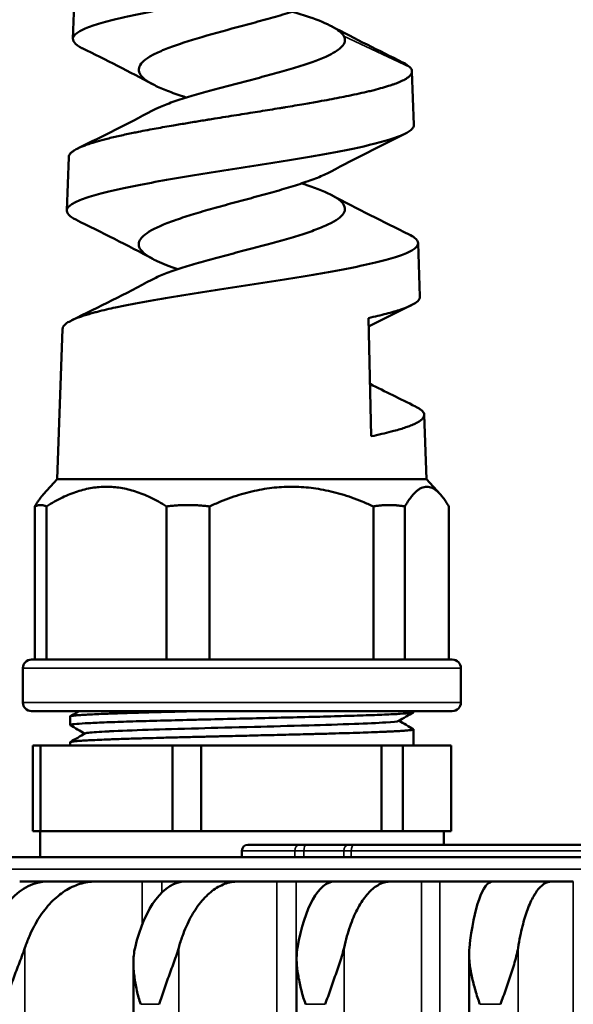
# Model space of a CAD drawing. Header units: millimetres. Extents: x 38 to 2514, y 38 to 1622.
# Tile 46 of 244: x 366 to 388, y 925 to 965. Entities that reach past the tile are written whole.
import ezdxf

# ---------------------------------------------------------------- set-up
doc = ezdxf.new("R2010")
doc.units = ezdxf.units.MM
doc.header["$LTSCALE"] = 7.692308
doc.layers.add('Visible (ISO)', color=7, linetype='Continuous', lineweight=50)
doc.layers.add('Visible Narrow (ISO)', color=7, linetype='Continuous', lineweight=35)

msp = doc.modelspace()

# ---------------------------------------------------------------- linework, layer by layer
at = {"layer": 'Visible (ISO)'}
for p, q in [((368.001, 966.467), (367.924, 964.287)), ((381.739, 962.965), (381.817, 960.788)), ((370.736, 960.528), (370.736, 960.528)), ((367.751, 959.468), (367.674, 957.288)), ((381.989, 955.968), (382.067, 953.788)), ((380.084, 948.093), (379.963, 952.913)), ((367.501, 952.467), (367.283, 946.343)), ((382.239, 948.968), (382.333, 946.343)), ((367.283, 946.343), (366.727, 945.735)), ((367.283, 946.343), (382.333, 946.343)), ((382.333, 946.343), (382.888, 945.735)), ((366.374, 945.236), (366.374, 938.993)), ((366.845, 945.236), (366.845, 938.993)), ((371.733, 945.236), (371.733, 938.993)), ((373.489, 945.236), (373.489, 938.993)), ((380.166, 945.236), (380.166, 938.993)), ((381.452, 945.236), (381.452, 938.993)), ((383.241, 945.236), (383.241, 938.993)), ((365.883, 937.243), (365.883, 938.643)), ((366.233, 938.993), (383.383, 938.993)), ((383.733, 937.243), (383.733, 938.643)), ((383.383, 936.893), (366.233, 936.893)), ((367.808, 936.324), (367.808, 936.674)), ((381.808, 936.849), (381.808, 936.893)), ((381.808, 935.493), (381.808, 936.149)), ((366.284, 935.493), (366.284, 931.993)), ((366.597, 935.493), (366.284, 935.493)), ((366.597, 931.993), (366.597, 935.493)), ((366.597, 935.493), (371.98, 935.493)), ((367.808, 935.493), (367.808, 935.624)), ((370.193, 935.766), (370.193, 935.766)), ((371.98, 935.493), (371.98, 931.993)), ((373.151, 935.493), (371.98, 935.493)), ((380.504, 935.493), (373.151, 935.493)), ((373.151, 935.493), (373.151, 931.993)), ((380.504, 935.493), (381.362, 935.493)), ((380.504, 935.493), (380.504, 931.993)), ((383.332, 935.493), (381.362, 935.493)), ((381.362, 935.493), (381.362, 931.993)), ((383.332, 935.493), (383.332, 931.993)), ((366.284, 931.993), (366.597, 931.993)), ((366.583, 931.993), (366.583, 930.943)), ((366.597, 931.993), (367.454, 931.993)), ((367.454, 931.993), (371.123, 931.993)), ((371.123, 931.993), (371.98, 931.993)), ((371.98, 931.993), (373.151, 931.993)), ((373.151, 931.993), (374.321, 931.993)), ((374.321, 931.993), (379.334, 931.993)), ((379.334, 931.993), (380.504, 931.993)), ((381.362, 931.993), (380.504, 931.993)), ((381.362, 931.993), (381.675, 931.993)), ((381.675, 931.993), (383.033, 931.993)), ((383.033, 931.993), (383.332, 931.993)), ((383.033, 931.993), (383.033, 931.443)), ((375.058, 931.443), (377.168, 931.443)), ((377.168, 931.443), (377.444, 931.443)), ((379.182, 931.443), (377.444, 931.443)), ((379.182, 931.443), (379.41, 931.443)), ((396.26, 931.443), (379.41, 931.443)), ((374.808, 931.193), (374.808, 930.943)), ((446.392, 930.943), (353.223, 930.943)), ((365.754, 929.943), (366.565, 929.943)), ((366.877, 929.943), (366.565, 929.943)), ((366.877, 929.943), (368.838, 929.943)), ((368.838, 929.943), (370.744, 929.943)), ((370.744, 929.943), (371.549, 929.943)), ((372.496, 929.943), (371.549, 929.943)), ((372.496, 929.943), (374.636, 929.943)), ((374.636, 929.943), (376.231, 929.943)), ((376.231, 929.943), (377.015, 929.943)), ((378.582, 929.943), (377.015, 929.943)), ((378.582, 929.943), (380.864, 929.943)), ((380.864, 929.943), (382.122, 929.943)), ((382.122, 929.943), (382.872, 929.943)), ((385.031, 929.943), (382.872, 929.943)), ((385.031, 929.943), (387.417, 929.943)), ((387.417, 929.943), (388.315, 929.943)), ((370.389, 926.607), (370.389, 775.343)), ((377.039, 926.794), (377.039, 775.343)), ((384.069, 926.954), (384.069, 808.995))]:
    msp.add_line(p, q, dxfattribs=at)
for centre, radius, start, end in [((366.233, 938.643), 0.35, 90, 180), ((383.383, 938.643), 0.35, 0, 90), ((366.233, 937.243), 0.35, 180, 270), ((383.383, 937.243), 0.35, 270, 0), ((375.058, 931.193), 0.25, 90, 180)]:
    msp.add_arc(centre, radius, start, end, dxfattribs=at)
for centre, major_axis, ratio, start_param, end_param in [((379.41, 931.193), (0, 0.25), 0.595094, 6.283101, 6.283185), ((366.879, 924.94), (-0.002, 5.003), 0.57209, 6.282935, 7.374421), ((372.497, 924.94), (-0.002, 5.003), 0.459793, 6.283047, 7.374532), ((378.583, 924.94), (-0.001, 5.003), 0.339629, 6.283117, 7.374603), ((385.031, 924.94), (-0.001, 5.003), 0.213654, 6.28316, 7.374645)]:
    msp.add_ellipse(centre, major_axis=major_axis, ratio=ratio, start_param=start_param, end_param=end_param, dxfattribs=at)
for points, knots in [([(368.303, 963.91), (368.299, 963.912), (368.295, 963.914), (368.145, 963.989), (368.041, 964.062), (367.923, 964.209), (367.909, 964.282), (367.968, 964.428), (368.043, 964.501), (368.277, 964.647), (368.437, 964.72), (368.838, 964.867), (369.078, 964.94), (369.63, 965.087), (369.94, 965.16), (370.961, 965.38), (371.753, 965.526), (372.823, 965.709), (373.039, 965.746), (373.696, 965.856), (374.142, 965.929), (374.815, 966.039), (375.04, 966.076), (375.71, 966.185), (376.152, 966.258), (377.015, 966.405), (377.433, 966.478), (378.232, 966.624), (378.61, 966.697), (379.314, 966.844), (379.638, 966.917), (380.22, 967.063), (380.477, 967.136), (381.066, 967.334), (381.324, 967.457), (381.526, 967.643), (381.562, 967.705), (381.567, 967.774), (381.567, 967.781), (381.567, 967.787)], [-2.51191, -2.51191, -2.51191, -2.51191, -2.507985, -2.507985, -2.370381, -2.370381, -2.232981, -2.232981, -2.095948, -2.095948, -1.958721, -1.958721, -1.821621, -1.821621, -1.684573, -1.684573, -1.410218, -1.410218, -1.341971, -1.341971, -1.205561, -1.205561, -1.137376, -1.137376, -1.001279, -1.001279, -0.865399, -0.865399, -0.729509, -0.729509, -0.593865, -0.593865, -0.458144, -0.458144, -0.228657, -0.228657, -0.114312, -0.114312, -0.10174, -0.10174, -0.10174, -0.10174]), ([(378.444, 966.001), (378.42, 965.988), (378.395, 965.975), (378.069, 965.809), (377.676, 965.658), (376.98, 965.429), (376.732, 965.353), (376.213, 965.201), (375.944, 965.125), (375.53, 965.011), (375.39, 964.973), (374.688, 964.782), (374.119, 964.631), (373.037, 964.326), (372.536, 964.175), (371.886, 963.946), (371.689, 963.87), (371.338, 963.718), (371.186, 963.642), (370.995, 963.528), (370.938, 963.49), (370.685, 963.299), (370.59, 963.148), (370.63, 962.843), (370.764, 962.692), (371.124, 962.463), (371.27, 962.387), (371.608, 962.235), (371.798, 962.159), (372.114, 962.045), (372.224, 962.007), (372.408, 961.946), (372.479, 961.922), (372.552, 961.899)], [0.292952, 0.292952, 0.292952, 0.292952, 0.308098, 0.308098, 0.483815, 0.483815, 0.571771, 0.571771, 0.659369, 0.659369, 0.703222, 0.703222, 0.87891, 0.87891, 1.05463, 1.05463, 1.142574, 1.142574, 1.23017, 1.23017, 1.274018, 1.274018, 1.449708, 1.449708, 1.62543, 1.62543, 1.713361, 1.713361, 1.800954, 1.800954, 1.844797, 1.844797, 1.87164, 1.87164, 1.87164, 1.87164]), ([(378.961, 964.404), (378.925, 964.469), (378.866, 964.533), (378.708, 964.662), (378.609, 964.727), (378.251, 964.92), (377.937, 965.049), (377.349, 965.252), (377.119, 965.325), (376.875, 965.398)], [0.0000072, 0.0000072, 0.0000072, 0.0000072, 0.0769066, 0.0769066, 0.1535398, 0.1535398, 0.3074581, 0.3074581, 0.394726, 0.394726, 0.394726, 0.394726]), ([(371.142, 961.358), (371.245, 961.414), (371.363, 961.469), (371.667, 961.598), (371.862, 961.671), (372.506, 961.892), (373.004, 962.038), (373.677, 962.222), (373.813, 962.259), (374.226, 962.369), (374.506, 962.442), (375.07, 962.589), (375.352, 962.662), (375.904, 962.809), (376.174, 962.882), (376.694, 963.029), (376.943, 963.103), (377.642, 963.324), (378.039, 963.469), (378.479, 963.682), (378.596, 963.748), (378.763, 963.863), (378.823, 963.912), (378.943, 964.035), (378.987, 964.109), (379.017, 964.257), (379.003, 964.33), (378.961, 964.404)], [4.661652, 4.661652, 4.661652, 4.661652, 4.727493, 4.727493, 4.815075, 4.815075, 4.990039, 4.990039, 5.033693, 5.033693, 5.120873, 5.120873, 5.208413, 5.208413, 5.295619, 5.295619, 5.383211, 5.383211, 5.558171, 5.558171, 5.636202, 5.636202, 5.694617, 5.694617, 5.782552, 5.782552, 5.87026, 5.87026, 5.87026, 5.87026]), ([(369.84, 960.342), (370.013, 960.381), (370.195, 960.42), (370.385, 960.458), (370.455, 960.473), (370.526, 960.487), (370.597, 960.501), (370.712, 960.524), (370.829, 960.546), (370.948, 960.569), (370.959, 960.571), (370.97, 960.573), (370.981, 960.575), (371.092, 960.596), (371.204, 960.617), (371.319, 960.638), (371.433, 960.658), (371.55, 960.679), (371.668, 960.7), (371.786, 960.721), (371.906, 960.742), (372.027, 960.763), (372.118, 960.779), (372.208, 960.794), (372.3, 960.81), (372.485, 960.841), (372.672, 960.873), (372.861, 960.904), (373.035, 960.933), (373.21, 960.961), (373.386, 960.99), (373.403, 960.993), (373.421, 960.996), (373.439, 960.999), (373.529, 961.013), (373.619, 961.028), (373.71, 961.042), (373.855, 961.066), (374.001, 961.089), (374.147, 961.112), (374.294, 961.136), (374.44, 961.159), (374.587, 961.182), (374.733, 961.206), (374.88, 961.229), (375.027, 961.252), (375.068, 961.259), (375.109, 961.265), (375.15, 961.272), (375.284, 961.293), (375.418, 961.315), (375.551, 961.336), (375.685, 961.358), (375.818, 961.379), (375.951, 961.401), (376.084, 961.422), (376.216, 961.444), (376.347, 961.465), (376.374, 961.47), (376.402, 961.474), (376.429, 961.479), (376.483, 961.488), (376.536, 961.496), (376.59, 961.505), (376.844, 961.547), (377.094, 961.589), (377.339, 961.631), (377.546, 961.667), (377.749, 961.702), (377.947, 961.738), (378.092, 961.764), (378.234, 961.79), (378.373, 961.816), (378.512, 961.842), (378.649, 961.868), (378.782, 961.894), (378.908, 961.918), (379.031, 961.943), (379.15, 961.967), (379.156, 961.969), (379.162, 961.97), (379.168, 961.971), (379.315, 962.001), (379.456, 962.031), (379.593, 962.062), (379.73, 962.092), (379.861, 962.122), (379.986, 962.152), (380.057, 962.169), (380.126, 962.186), (380.193, 962.203), (380.317, 962.235), (380.434, 962.267), (380.545, 962.298), (380.656, 962.33), (380.759, 962.362), (380.856, 962.393), (380.898, 962.407), (380.94, 962.421), (380.98, 962.435), (380.999, 962.442), (381.019, 962.449), (381.038, 962.456), (381.112, 962.483), (381.18, 962.51), (381.243, 962.538), (381.32, 962.571), (381.389, 962.604), (381.448, 962.638), (381.466, 962.647), (381.483, 962.657), (381.499, 962.667), (381.535, 962.689), (381.566, 962.711), (381.594, 962.733), (381.622, 962.755), (381.646, 962.777), (381.666, 962.799), (381.686, 962.822), (381.702, 962.844), (381.714, 962.866), (381.72, 962.878), (381.725, 962.889), (381.729, 962.901), (381.734, 962.916), (381.737, 962.93), (381.738, 962.945), (381.741, 962.972), (381.737, 962.998), (381.728, 963.025), (381.715, 963.061), (381.691, 963.097), (381.657, 963.133)], [0, 0, 0, 0, 0.0416667, 0.0416667, 0.0416667, 0.0569044, 0.0569044, 0.0569044, 0.0811218, 0.0811218, 0.0811218, 0.0833333, 0.0833333, 0.0833333, 0.105585, 0.105585, 0.105585, 0.1278261, 0.1278261, 0.1278261, 0.1500819, 0.1500819, 0.1500819, 0.1666667, 0.1666667, 0.1666667, 0.2002184, 0.2002184, 0.2002184, 0.2310823, 0.2310823, 0.2310823, 0.2342073, 0.2342073, 0.2342073, 0.25, 0.25, 0.25, 0.2754336, 0.2754336, 0.2754336, 0.3008858, 0.3008858, 0.3008858, 0.3262233, 0.3262233, 0.3262233, 0.3333333, 0.3333333, 0.3333333, 0.3563715, 0.3563715, 0.3563715, 0.3793897, 0.3793897, 0.3793897, 0.402405, 0.402405, 0.402405, 0.4072026, 0.4072026, 0.4072026, 0.4166667, 0.4166667, 0.4166667, 0.4618016, 0.4618016, 0.4618016, 0.5, 0.5, 0.5, 0.5278446, 0.5278446, 0.5278446, 0.5556935, 0.5556935, 0.5556935, 0.5820767, 0.5820767, 0.5820767, 0.5833333, 0.5833333, 0.5833333, 0.615809, 0.615809, 0.615809, 0.6483408, 0.6483408, 0.6483408, 0.6666667, 0.6666667, 0.6666667, 0.7007037, 0.7007037, 0.7007037, 0.7348147, 0.7348147, 0.7348147, 0.75, 0.75, 0.75, 0.7575151, 0.7575151, 0.7575151, 0.7867789, 0.7867789, 0.7867789, 0.8227553, 0.8227553, 0.8227553, 0.8333333, 0.8333333, 0.8333333, 0.856933, 0.856933, 0.856933, 0.8805236, 0.8805236, 0.8805236, 0.9041248, 0.9041248, 0.9041248, 0.9166667, 0.9166667, 0.9166667, 0.9324403, 0.9324403, 0.9324403, 0.9611143, 0.9611143, 0.9611143, 0.9999998, 0.9999998, 0.9999998, 0.9999998]), ([(381.359, 963.332), (381.36, 963.332), (381.362, 963.331), (381.496, 963.264), (381.594, 963.199), (381.657, 963.133)], [-0.1254681, -0.1254681, -0.1254681, -0.1254681, -0.1240973, -0.1240973, -0.0000668, -0.0000668, -0.0000668, -0.0000668]), ([(368.039, 956.923), (367.911, 956.986), (367.816, 957.049), (367.613, 957.26), (367.657, 957.404), (367.995, 957.625), (368.152, 957.698), (368.549, 957.844), (368.789, 957.917), (369.204, 958.026), (369.352, 958.063), (370.135, 958.247), (370.893, 958.392), (372.16, 958.612), (372.6, 958.685), (373.502, 958.832), (373.962, 958.904), (374.89, 959.051), (375.355, 959.124), (376.273, 959.27), (376.723, 959.343), (377.595, 959.489), (378.014, 959.562), (378.808, 959.709), (379.18, 959.782), (380.208, 960.001), (380.763, 960.147), (381.254, 960.331), (381.341, 960.367), (381.571, 960.477), (381.681, 960.55), (381.779, 960.66), (381.8, 960.697), (381.815, 960.751), (381.817, 960.77), (381.817, 960.788)], [-6.972501, -6.972501, -6.972501, -6.972501, -6.849282, -6.849282, -6.564419, -6.564419, -6.42254, -6.42254, -6.281266, -6.281266, -6.210481, -6.210481, -5.926877, -5.926877, -5.785667, -5.785667, -5.64491, -5.64491, -5.504126, -5.504126, -5.363628, -5.363628, -5.223203, -5.223203, -5.082757, -5.082757, -4.801445, -4.801445, -4.731457, -4.731457, -4.591552, -4.591552, -4.521622, -4.521622, -4.486919, -4.486919, -4.486919, -4.486919]), ([(367.751, 959.468), (367.752, 959.477), (367.753, 959.486), (367.754, 959.495), (367.756, 959.504), (367.759, 959.514), (367.762, 959.523), (367.769, 959.543), (367.78, 959.563), (367.793, 959.583), (367.806, 959.602), (367.822, 959.62), (367.841, 959.639), (367.87, 959.668), (367.905, 959.696), (367.948, 959.725), (367.99, 959.753), (368.039, 959.781), (368.094, 959.81), (368.134, 959.831), (368.178, 959.851), (368.226, 959.872), (368.273, 959.893), (368.323, 959.914), (368.377, 959.934), (368.431, 959.955), (368.488, 959.976), (368.548, 959.996), (368.563, 960.002), (368.579, 960.007), (368.595, 960.012), (368.641, 960.028), (368.689, 960.043), (368.739, 960.058), (368.793, 960.075), (368.849, 960.092), (368.907, 960.109), (369.036, 960.146), (369.175, 960.183), (369.322, 960.22), (369.485, 960.261), (369.658, 960.302), (369.84, 960.342)], [0.750903, 0.750903, 0.750903, 0.750903, 0.758645, 0.758645, 0.758645, 0.766854, 0.766854, 0.766854, 0.7839688, 0.7839688, 0.7839688, 0.8, 0.8, 0.8, 0.8246077, 0.8246077, 0.8246077, 0.8489034, 0.8489034, 0.8489034, 0.8666667, 0.8666667, 0.8666667, 0.88416, 0.88416, 0.88416, 0.9016423, 0.9016423, 0.9016423, 0.9061091, 0.9061091, 0.9061091, 0.9191338, 0.9191338, 0.9191338, 0.9333333, 0.9333333, 0.9333333, 0.9650099, 0.9650099, 0.9650099, 1, 1, 1, 1]), ([(378.444, 958.884), (378.305, 958.809), (378.143, 958.735), (377.772, 958.583), (377.564, 958.507), (377.225, 958.393), (377.108, 958.355), (376.747, 958.241), (376.491, 958.164), (375.959, 958.012), (375.685, 957.936), (375.126, 957.784), (374.843, 957.708), (374.279, 957.556), (374, 957.48), (373.454, 957.328), (373.189, 957.252), (372.683, 957.099), (372.443, 957.023), (371.998, 956.871), (371.794, 956.795), (371.243, 956.565), (370.966, 956.414), (370.755, 956.223), (370.72, 956.185), (370.636, 956.07), (370.607, 955.994), (370.608, 955.842), (370.637, 955.766), (370.75, 955.613), (370.835, 955.537), (371.058, 955.385), (371.195, 955.309), (371.59, 955.122), (371.873, 955.012), (372.194, 954.901)], [3.031323, 3.031323, 3.031323, 3.031323, 3.117543, 3.117543, 3.205529, 3.205529, 3.24935, 3.24935, 3.337072, 3.337072, 3.424815, 3.424815, 3.512471, 3.512471, 3.600312, 3.600312, 3.687941, 3.687941, 3.775941, 3.775941, 3.863568, 3.863568, 4.040005, 4.040005, 4.083886, 4.083886, 4.171764, 4.171764, 4.259393, 4.259393, 4.347402, 4.347402, 4.435032, 4.435032, 4.563076, 4.563076, 4.563076, 4.563076]), ([(371.143, 954.475), (371.28, 954.548), (371.441, 954.621), (371.808, 954.768), (372.012, 954.841), (372.458, 954.988), (372.698, 955.062), (373.204, 955.209), (373.468, 955.282), (374.013, 955.429), (374.293, 955.503), (374.715, 955.613), (374.856, 955.65), (375.563, 955.834), (376.118, 955.981), (376.882, 956.202), (377.123, 956.275), (377.572, 956.422), (377.779, 956.496), (378.151, 956.643), (378.315, 956.716), (378.594, 956.863), (378.709, 956.936), (378.885, 957.083), (378.946, 957.156), (379.012, 957.303), (379.017, 957.377), (378.969, 957.524), (378.917, 957.597), (378.759, 957.744), (378.652, 957.817), (378.256, 958.039), (377.894, 958.184), (377.388, 958.354), (377.318, 958.377), (377.246, 958.4)], [1.930187, 1.930187, 1.930187, 1.930187, 2.017306, 2.017306, 2.104543, 2.104543, 2.192172, 2.192172, 2.279403, 2.279403, 2.366887, 2.366887, 2.410569, 2.410569, 2.586205, 2.586205, 2.673437, 2.673437, 2.761052, 2.761052, 2.848283, 2.848283, 2.935704, 2.935704, 3.022881, 3.022881, 3.110411, 3.110411, 3.197611, 3.197611, 3.285196, 3.285196, 3.460146, 3.460146, 3.487444, 3.487444, 3.487444, 3.487444]), ([(369.664, 953.343), (370.001, 953.415), (370.742, 953.561), (372.013, 953.78), (373.376, 953.998), (374.775, 954.213), (376.209, 954.433), (377.566, 954.651), (378.808, 954.867), (379.922, 955.088), (380.829, 955.309), (381.491, 955.527), (381.9, 955.745), (382.035, 955.966), (381.911, 956.155), (381.714, 956.274), (381.62, 956.32)], [0, 0, 0, 0, 0.0625, 0.125, 0.1875, 0.25, 0.3125, 0.375, 0.4375, 0.5, 0.5625, 0.625, 0.6875, 0.75, 0.8125, 0.8516733, 0.8516733, 0.8516733, 0.8516733]), ([(379.963, 952.913), (380.229, 952.971), (380.474, 953.028), (380.916, 953.144), (381.113, 953.202), (381.623, 953.375), (381.857, 953.489), (382.039, 953.666), (382.069, 953.727), (382.067, 953.788)], [-9.6008688, -9.6008688, -9.6008688, -9.6008688, -9.486146, -9.486146, -9.3716183, -9.3716183, -9.1433805, -9.1433805, -9.0230438, -9.0230438, -9.0230438, -9.0230438]), ([(367.502, 952.467), (367.502, 952.491), (367.508, 952.515), (367.519, 952.539), (367.53, 952.564), (367.547, 952.589), (367.569, 952.613), (367.589, 952.636), (367.613, 952.658), (367.641, 952.68), (367.642, 952.681), (367.643, 952.682), (367.644, 952.683), (367.691, 952.719), (367.749, 952.755), (367.819, 952.791), (367.883, 952.825), (367.957, 952.859), (368.041, 952.892), (368.048, 952.895), (368.054, 952.898), (368.061, 952.901), (368.114, 952.922), (368.171, 952.943), (368.232, 952.964), (368.293, 952.985), (368.357, 953.007), (368.425, 953.028), (368.493, 953.049), (368.564, 953.071), (368.638, 953.092), (368.673, 953.102), (368.709, 953.112), (368.745, 953.122), (368.802, 953.138), (368.861, 953.153), (368.921, 953.169), (369.04, 953.199), (369.165, 953.23), (369.296, 953.261), (369.414, 953.288), (369.536, 953.315), (369.664, 953.343)], [0.7507021, 0.7507021, 0.7507021, 0.7507021, 0.7712166, 0.7712166, 0.7712166, 0.7925941, 0.7925941, 0.7925941, 0.8117771, 0.8117771, 0.8117771, 0.8125, 0.8125, 0.8125, 0.84375, 0.84375, 0.84375, 0.8726905, 0.8726905, 0.8726905, 0.875, 0.875, 0.875, 0.8930348, 0.8930348, 0.8930348, 0.9110569, 0.9110569, 0.9110569, 0.9290793, 0.9290793, 0.9290793, 0.9375, 0.9375, 0.9375, 0.9507342, 0.9507342, 0.9507342, 0.9767196, 0.9767196, 0.9767196, 1, 1, 1, 1]), ([(380.084, 948.093), (380.232, 948.124), (380.374, 948.155), (380.508, 948.187), (380.643, 948.218), (380.77, 948.249), (380.89, 948.281), (380.929, 948.291), (380.967, 948.301), (381.004, 948.311), (381.094, 948.335), (381.18, 948.36), (381.261, 948.384), (381.342, 948.409), (381.419, 948.433), (381.491, 948.458), (381.559, 948.481), (381.623, 948.504), (381.682, 948.528), (381.755, 948.556), (381.821, 948.585), (381.88, 948.614), (381.939, 948.643), (381.991, 948.672), (382.036, 948.701), (382.06, 948.716), (382.082, 948.731), (382.101, 948.747), (382.111, 948.754), (382.12, 948.762), (382.129, 948.77), (382.16, 948.797), (382.185, 948.825), (382.203, 948.852), (382.221, 948.88), (382.232, 948.907), (382.237, 948.934), (382.239, 948.945), (382.239, 948.955), (382.239, 948.966), (382.238, 948.991), (382.232, 949.017), (382.22, 949.042), (382.207, 949.068), (382.189, 949.093), (382.165, 949.119), (382.145, 949.14), (382.121, 949.162), (382.092, 949.183), (382.06, 949.208), (382.021, 949.233), (381.977, 949.258), (381.948, 949.275), (381.916, 949.292), (381.882, 949.309)], [0, 0, 0, 0, 0.05386, 0.05386, 0.05386, 0.10772, 0.10772, 0.10772, 0.125, 0.125, 0.125, 0.1672199, 0.1672199, 0.1672199, 0.2096361, 0.2096361, 0.2096361, 0.25, 0.25, 0.25, 0.2992353, 0.2992353, 0.2992353, 0.3486273, 0.3486273, 0.3486273, 0.375, 0.375, 0.375, 0.3878687, 0.3878687, 0.3878687, 0.4349089, 0.4349089, 0.4349089, 0.4820584, 0.4820584, 0.4820584, 0.5, 0.5, 0.5, 0.5438414, 0.5438414, 0.5438414, 0.587763, 0.587763, 0.587763, 0.625, 0.625, 0.625, 0.6679524, 0.6679524, 0.6679524, 0.6968916, 0.6968916, 0.6968916, 0.6968916]), ([(367.814, 936.317), (367.806, 936.321), (367.806, 936.326), (367.829, 936.341), (367.889, 936.352), (368.095, 936.373), (368.241, 936.384), (368.521, 936.4), (368.625, 936.406), (368.962, 936.422), (369.224, 936.433), (369.815, 936.454), (370.142, 936.465), (370.852, 936.486), (371.234, 936.497), (372.035, 936.519), (372.452, 936.529), (373.1, 936.545), (373.321, 936.551), (373.99, 936.567), (374.444, 936.578), (375.349, 936.599), (375.799, 936.61), (376.683, 936.632), (377.115, 936.643), (377.947, 936.664), (378.345, 936.675), (379.091, 936.696), (379.438, 936.707), (380.074, 936.728), (380.362, 936.739), (380.867, 936.761), (381.082, 936.771), (381.432, 936.793), (381.566, 936.804), (381.751, 936.825), (381.801, 936.836), (381.807, 936.847), (381.808, 936.848), (381.808, 936.849)], [-3.881638, -3.881638, -3.881638, -3.881638, -3.827071, -3.827071, -3.691487, -3.691487, -3.555224, -3.555224, -3.487175, -3.487175, -3.351739, -3.351739, -3.216794, -3.216794, -3.081206, -3.081206, -2.947077, -2.947077, -2.878998, -2.878998, -2.742803, -2.742803, -2.607276, -2.607276, -2.471762, -2.471762, -2.336303, -2.336303, -2.201697, -2.201697, -2.066344, -2.066344, -1.930586, -1.930586, -1.796087, -1.796087, -1.660615, -1.660615, -1.65103, -1.65103, -1.65103, -1.65103]), ([(367.808, 936.674), (367.808, 936.675), (367.808, 936.675), (367.808, 936.676), (367.809, 936.678), (367.811, 936.68), (367.815, 936.682), (367.815, 936.682), (367.816, 936.682), (367.816, 936.682), (367.822, 936.685), (367.832, 936.688), (367.846, 936.691), (367.859, 936.694), (367.876, 936.697), (367.897, 936.701), (367.918, 936.704), (367.942, 936.707), (367.969, 936.71), (367.991, 936.712), (368.015, 936.715), (368.041, 936.717), (368.086, 936.721), (368.136, 936.725), (368.193, 936.73), (368.249, 936.734), (368.31, 936.738), (368.377, 936.742), (368.379, 936.742), (368.38, 936.742), (368.382, 936.742), (368.437, 936.745), (368.496, 936.749), (368.558, 936.752), (368.661, 936.757), (368.774, 936.763), (368.897, 936.768), (369.011, 936.773), (369.135, 936.779), (369.267, 936.784), (369.294, 936.785), (369.321, 936.786), (369.349, 936.787), (369.427, 936.79), (369.508, 936.793), (369.592, 936.796), (369.648, 936.798), (369.705, 936.8), (369.764, 936.802), (369.792, 936.803), (369.821, 936.804), (369.85, 936.805), (369.938, 936.808), (370.029, 936.811), (370.122, 936.814), (370.21, 936.817), (370.299, 936.819), (370.39, 936.822), (370.523, 936.826), (370.659, 936.83), (370.798, 936.834), (370.94, 936.839), (371.085, 936.843), (371.233, 936.847), (371.356, 936.85), (371.481, 936.854), (371.608, 936.857), (371.67, 936.859), (371.733, 936.86), (371.796, 936.862), (371.889, 936.865), (371.983, 936.867), (372.078, 936.869), (372.235, 936.874), (372.395, 936.878), (372.558, 936.882), (372.691, 936.885), (372.826, 936.888), (372.963, 936.892), (372.976, 936.892), (372.989, 936.892), (373.002, 936.893)], [0.2510345, 0.2510345, 0.2510345, 0.2510345, 0.25439, 0.25439, 0.25439, 0.2658324, 0.2658324, 0.2658324, 0.2666667, 0.2666667, 0.2666667, 0.2842611, 0.2842611, 0.2842611, 0.3018445, 0.3018445, 0.3018445, 0.3194375, 0.3194375, 0.3194375, 0.3333333, 0.3333333, 0.3333333, 0.3570331, 0.3570331, 0.3570331, 0.3804284, 0.3804284, 0.3804284, 0.3809594, 0.3809594, 0.3809594, 0.4, 0.4, 0.4, 0.431328, 0.431328, 0.431328, 0.460663, 0.460663, 0.460663, 0.4666667, 0.4666667, 0.4666667, 0.4835838, 0.4835838, 0.4835838, 0.4949443, 0.4949443, 0.4949443, 0.5004924, 0.5004924, 0.5004924, 0.5174188, 0.5174188, 0.5174188, 0.5333333, 0.5333333, 0.5333333, 0.5566146, 0.5566146, 0.5566146, 0.5803025, 0.5803025, 0.5803025, 0.6, 0.6, 0.6, 0.6096452, 0.6096452, 0.6096452, 0.6238364, 0.6238364, 0.6238364, 0.647378, 0.647378, 0.647378, 0.6666667, 0.6666667, 0.6666667, 0.6684988, 0.6684988, 0.6684988, 0.6684988]), ([(368.421, 935.982), (368.432, 935.988), (368.459, 935.995), (368.495, 936.001), (368.513, 936.004), (368.533, 936.006), (368.556, 936.009), (368.72, 936.03), (369.008, 936.048), (369.346, 936.065), (369.373, 936.067), (369.401, 936.068), (369.429, 936.069), (369.845, 936.09), (370.376, 936.11), (370.991, 936.13), (371.573, 936.149), (372.264, 936.169), (373.042, 936.19), (373.708, 936.208), (374.474, 936.228), (375.319, 936.25), (375.991, 936.267), (376.738, 936.287), (377.531, 936.31), (378.146, 936.328), (378.788, 936.347), (379.394, 936.37), (379.882, 936.388), (380.336, 936.409), (380.669, 936.43), (380.962, 936.449), (381.154, 936.47), (381.193, 936.49), (381.194, 936.491), (381.194, 936.491), (381.195, 936.491)], [0.546394, 0.546394, 0.546394, 0.546394, 0.638104, 0.638104, 0.638104, 0.682079, 0.682079, 0.682079, 0.998167, 0.998167, 0.998167, 1.023576, 1.023576, 1.023576, 1.39875, 1.39875, 1.39875, 1.754176, 1.754176, 1.754176, 2.058463, 2.058463, 2.058463, 2.300449, 2.300449, 2.300449, 2.488392, 2.488392, 2.488392, 2.639978, 2.639978, 2.639978, 2.773528, 2.773528, 2.773528, 2.775678, 2.775678, 2.775678, 2.775678]), ([(367.808, 935.624), (367.808, 935.624), (367.808, 935.625), (367.808, 935.625), (367.809, 935.628), (367.812, 935.63), (367.817, 935.633), (367.824, 935.636), (367.835, 935.639), (367.849, 935.642), (367.863, 935.645), (367.88, 935.648), (367.902, 935.651), (367.92, 935.654), (367.94, 935.657), (367.963, 935.659), (367.968, 935.66), (367.972, 935.66), (367.977, 935.661), (367.998, 935.663), (368.022, 935.665), (368.047, 935.668), (368.097, 935.672), (368.154, 935.677), (368.219, 935.681), (368.285, 935.686), (368.358, 935.691), (368.438, 935.695), (368.48, 935.698), (368.524, 935.7), (368.57, 935.703), (368.672, 935.708), (368.784, 935.713), (368.905, 935.719), (368.91, 935.719), (368.914, 935.719), (368.919, 935.719), (369.034, 935.725), (369.158, 935.73), (369.29, 935.735), (369.315, 935.736), (369.34, 935.737), (369.365, 935.738), (369.458, 935.741), (369.556, 935.745), (369.657, 935.748), (369.758, 935.752), (369.862, 935.755), (369.97, 935.759), (370.078, 935.762), (370.189, 935.766), (370.303, 935.77), (370.336, 935.771), (370.37, 935.772), (370.404, 935.773), (370.477, 935.775), (370.553, 935.777), (370.629, 935.78), (370.724, 935.782), (370.821, 935.785), (370.92, 935.788), (371.099, 935.793), (371.284, 935.798), (371.473, 935.803), (371.525, 935.805), (371.578, 935.806), (371.63, 935.808), (371.836, 935.813), (372.046, 935.819), (372.261, 935.824), (372.462, 935.829), (372.667, 935.835), (372.874, 935.84), (372.889, 935.84), (372.904, 935.84), (372.918, 935.841), (372.942, 935.841), (372.966, 935.842), (372.991, 935.843), (373.193, 935.848), (373.398, 935.853), (373.605, 935.858), (373.811, 935.862), (374.018, 935.867), (374.227, 935.872), (374.295, 935.874), (374.363, 935.876), (374.432, 935.877), (374.584, 935.881), (374.738, 935.885), (374.891, 935.888), (375.044, 935.892), (375.197, 935.896), (375.349, 935.899), (375.355, 935.9), (375.361, 935.9), (375.367, 935.9), (375.514, 935.903), (375.66, 935.907), (375.805, 935.91), (375.834, 935.911), (375.863, 935.912), (375.893, 935.912), (376.049, 935.916), (376.205, 935.92), (376.359, 935.924), (376.519, 935.928), (376.678, 935.932), (376.835, 935.935), (376.993, 935.939), (377.149, 935.943), (377.304, 935.947), (377.424, 935.95), (377.544, 935.954), (377.662, 935.957), (377.704, 935.958), (377.747, 935.959), (377.789, 935.96), (377.864, 935.962), (377.938, 935.964), (378.012, 935.966), (378.127, 935.969), (378.241, 935.972), (378.353, 935.975), (378.443, 935.978), (378.532, 935.98), (378.62, 935.983), (378.818, 935.988), (379.008, 935.994), (379.191, 935.999), (379.389, 936.006), (379.578, 936.012), (379.757, 936.018)], [0.2499885, 0.2499885, 0.2499885, 0.2499885, 0.2524122, 0.2524122, 0.2524122, 0.2666667, 0.2666667, 0.2666667, 0.2844535, 0.2844535, 0.2844535, 0.3022271, 0.3022271, 0.3022271, 0.3171417, 0.3171417, 0.3171417, 0.3200059, 0.3200059, 0.3200059, 0.3333333, 0.3333333, 0.3333333, 0.3595559, 0.3595559, 0.3595559, 0.3861588, 0.3861588, 0.3861588, 0.4, 0.4, 0.4, 0.4308736, 0.4308736, 0.4308736, 0.4320015, 0.4320015, 0.4320015, 0.4612119, 0.4612119, 0.4612119, 0.4666667, 0.4666667, 0.4666667, 0.4869219, 0.4869219, 0.4869219, 0.5071706, 0.5071706, 0.5071706, 0.527423, 0.527423, 0.527423, 0.5333333, 0.5333333, 0.5333333, 0.54627, 0.54627, 0.54627, 0.5624711, 0.5624711, 0.5624711, 0.5918996, 0.5918996, 0.5918996, 0.6, 0.6, 0.6, 0.6315651, 0.6315651, 0.6315651, 0.6611478, 0.6611478, 0.6611478, 0.6632458, 0.6632458, 0.6632458, 0.6666667, 0.6666667, 0.6666667, 0.6953864, 0.6953864, 0.6953864, 0.7239839, 0.7239839, 0.7239839, 0.7333333, 0.7333333, 0.7333333, 0.7542099, 0.7542099, 0.7542099, 0.7750835, 0.7750835, 0.7750835, 0.7759158, 0.7759158, 0.7759158, 0.7959645, 0.7959645, 0.7959645, 0.8, 0.8, 0.8, 0.821684, 0.821684, 0.821684, 0.8441753, 0.8441753, 0.8441753, 0.8666667, 0.8666667, 0.8666667, 0.8841807, 0.8841807, 0.8841807, 0.8904823, 0.8904823, 0.8904823, 0.9016811, 0.9016811, 0.9016811, 0.9191868, 0.9191868, 0.9191868, 0.9333333, 0.9333333, 0.9333333, 0.96531, 0.96531, 0.96531, 1, 1, 1, 1]), ([(379.757, 936.018), (379.781, 936.019), (379.805, 936.019), (379.828, 936.02), (380.007, 936.026), (380.175, 936.032), (380.332, 936.038), (380.456, 936.043), (380.573, 936.048), (380.682, 936.053), (380.753, 936.056), (380.821, 936.059), (380.885, 936.062), (380.95, 936.065), (381.011, 936.068), (381.069, 936.071), (381.124, 936.074), (381.176, 936.077), (381.225, 936.08), (381.228, 936.08), (381.23, 936.081), (381.233, 936.081), (381.274, 936.083), (381.313, 936.086), (381.349, 936.088), (381.404, 936.092), (381.454, 936.095), (381.499, 936.099), (381.544, 936.103), (381.584, 936.106), (381.619, 936.11), (381.655, 936.114), (381.685, 936.117), (381.711, 936.121), (381.715, 936.122), (381.718, 936.122), (381.722, 936.123), (381.76, 936.128), (381.785, 936.134), (381.798, 936.14), (381.798, 936.14), (381.798, 936.14), (381.799, 936.14), (381.809, 936.145), (381.811, 936.15), (381.802, 936.156), (381.802, 936.156), (381.802, 936.156), (381.802, 936.156)], [0, 0, 0, 0, 0.00458, 0.00458, 0.00458, 0.0393409, 0.0393409, 0.0393409, 0.0666667, 0.0666667, 0.0666667, 0.0842327, 0.0842327, 0.0842327, 0.1017986, 0.1017986, 0.1017986, 0.1183877, 0.1183877, 0.1183877, 0.1193916, 0.1193916, 0.1193916, 0.1333333, 0.1333333, 0.1333333, 0.1543639, 0.1543639, 0.1543639, 0.1755363, 0.1755363, 0.1755363, 0.1967879, 0.1967879, 0.1967879, 0.2, 0.2, 0.2, 0.2333333, 0.2333333, 0.2333333, 0.2339315, 0.2339315, 0.2339315, 0.2630054, 0.2630054, 0.2630054, 0.2633935, 0.2633935, 0.2633935, 0.2633935]), ([(368.838, 929.943), (368.638, 929.943), (368.42, 929.912), (367.992, 929.781), (367.783, 929.68), (367.414, 929.443), (367.221, 929.286), (366.859, 928.912), (366.691, 928.695), (366.409, 928.259), (366.269, 927.999), (366.082, 927.566), (366.021, 927.406), (365.967, 927.247)], [-0.7413344, -0.7413344, -0.7413344, -0.7413344, -0.6484803, -0.6484803, -0.5556262, -0.5556262, -0.4629019, -0.4629019, -0.3701777, -0.3701777, -0.2775841, -0.2775841, -0.2268131, -0.2268131, -0.2268131, -0.2268131]), ([(374.636, 929.943), (374.468, 929.943), (374.286, 929.912), (373.928, 929.781), (373.753, 929.68), (373.445, 929.443), (373.282, 929.286), (372.98, 928.912), (372.839, 928.695), (372.603, 928.259), (372.486, 927.999), (372.329, 927.566), (372.278, 927.406), (372.233, 927.247)], [-0.7413344, -0.7413344, -0.7413344, -0.7413344, -0.6484803, -0.6484803, -0.5556262, -0.5556262, -0.4629019, -0.4629019, -0.3701777, -0.3701777, -0.2775841, -0.2775841, -0.2268131, -0.2268131, -0.2268131, -0.2268131]), ([(380.864, 929.943), (380.733, 929.943), (380.589, 929.912), (380.307, 929.781), (380.169, 929.68), (379.926, 929.443), (379.798, 929.286), (379.559, 928.912), (379.448, 928.695), (379.262, 928.259), (379.17, 927.999), (379.047, 927.566), (379.007, 927.406), (378.971, 927.247)], [-0.7413344, -0.7413344, -0.7413344, -0.7413344, -0.6484803, -0.6484803, -0.5556262, -0.5556262, -0.4629019, -0.4629019, -0.3701777, -0.3701777, -0.2775841, -0.2775841, -0.2268131, -0.2268131, -0.2268131, -0.2268131]), ([(387.417, 929.943), (387.323, 929.943), (387.22, 929.912), (387.019, 929.781), (386.921, 929.68), (386.747, 929.443), (386.656, 929.286), (386.485, 928.912), (386.406, 928.695), (386.273, 928.259), (386.207, 927.999), (386.119, 927.566), (386.091, 927.406), (386.066, 927.247)], [-0.7413344, -0.7413344, -0.7413344, -0.7413344, -0.6484803, -0.6484803, -0.5556262, -0.5556262, -0.4629019, -0.4629019, -0.3701777, -0.3701777, -0.2775841, -0.2775841, -0.2268131, -0.2268131, -0.2268131, -0.2268131])]:
    msp.add_open_spline(points, degree=3, knots=knots, dxfattribs=at)
for points in [[(378.474, 964.8), (379.423, 964.293), (380.39, 963.809), (381.359, 963.332)], [(371.171, 962.443), (370.228, 962.95), (369.267, 963.433), (368.303, 963.91)], [(368.142, 959.834), (369.15, 960.33), (370.156, 960.831), (371.142, 961.358)], [(381.445, 960.417), (380.436, 959.919), (379.429, 959.415), (378.444, 958.884)], [(378.472, 957.917), (379.506, 957.364), (380.563, 956.839), (381.62, 956.32)], [(371.172, 955.325), (370.144, 955.879), (369.092, 956.405), (368.039, 956.923)], [(367.881, 952.822), (368.976, 953.359), (370.071, 953.902), (371.143, 954.475)], [(381.706, 953.429), (381.126, 953.144), (380.547, 952.856), (379.972, 952.564)], [(380.031, 950.227), (380.645, 949.917), (381.263, 949.611), (381.882, 949.309)], [(367.814, 936.681), (367.936, 936.751), (368.058, 936.822), (368.18, 936.893)], [(381.802, 936.842), (381.599, 936.725), (381.397, 936.608), (381.195, 936.491)], [(368.408, 935.974), (368.21, 936.088), (368.012, 936.203), (367.814, 936.317)], [(381.208, 936.499), (381.406, 936.385), (381.604, 936.27), (381.802, 936.156)], [(367.816, 935.632), (368.018, 935.749), (368.219, 935.865), (368.421, 935.982)], [(365.967, 927.247), (365.928, 927.13), (365.843, 926.897), (365.715, 926.564), (365.588, 926.237), (365.468, 925.914), (365.352, 925.592), (365.253, 925.266), (365.178, 925.052), (365.147, 924.943)], [(370.685, 924.943), (370.656, 925.038), (370.591, 925.222), (370.53, 925.51), (370.469, 925.794), (370.425, 926.077), (370.395, 926.358), (370.385, 926.642), (370.398, 926.934), (370.43, 927.142), (370.455, 927.247)], [(372.233, 927.247), (372.2, 927.13), (372.126, 926.897), (372.006, 926.564), (371.885, 926.237), (371.766, 925.914), (371.648, 925.592), (371.547, 925.266), (371.466, 925.052), (371.432, 924.943)], [(377.405, 924.943), (377.375, 925.038), (377.304, 925.222), (377.235, 925.51), (377.164, 925.794), (377.108, 926.077), (377.065, 926.358), (377.04, 926.642), (377.036, 926.934), (377.056, 927.142), (377.074, 927.247)], [(378.971, 927.247), (378.945, 927.13), (378.882, 926.897), (378.774, 926.564), (378.66, 926.237), (378.544, 925.914), (378.427, 925.592), (378.323, 925.266), (378.238, 925.052), (378.203, 924.943)], [(384.509, 924.943), (384.477, 925.038), (384.402, 925.222), (384.326, 925.51), (384.246, 925.794), (384.179, 926.077), (384.124, 926.358), (384.084, 926.642), (384.064, 926.934), (384.071, 927.142), (384.082, 927.247)], [(386.066, 927.247), (386.047, 927.13), (385.996, 926.897), (385.902, 926.564), (385.796, 926.237), (385.686, 925.914), (385.571, 925.592), (385.467, 925.266), (385.38, 925.052), (385.343, 924.943)]]:
    msp.add_open_spline(points, degree=3, dxfattribs=at)
for points, weights in [([(371.733, 945.236), (369.289, 946.768), (366.845, 945.236)], [1.40472328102, 1.53628860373, 1.40472328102]), ([(380.166, 945.236), (376.828, 946.768), (373.489, 945.236)], [1.40472328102, 1.53628860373, 1.40472328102]), ([(383.241, 945.236), (382.347, 946.768), (381.452, 945.236)], [1.40472328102, 1.53628860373, 1.40472328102]), ([(366.374, 945.236), (366.556, 945.546), (366.727, 945.735)], [1.40472328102, 1.42955930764, 1.44501857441]), ([(366.845, 945.236), (366.609, 945.342), (366.374, 945.236)], [1.38849869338, 1.39644492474, 1.38849869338]), ([(373.489, 945.236), (372.611, 945.342), (371.733, 945.236)], [1.38849869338, 1.39644492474, 1.38849869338]), ([(381.452, 945.236), (380.809, 945.342), (380.166, 945.236)], [1.38849869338, 1.39644492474, 1.38849869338])]:
    msp.add_rational_spline(points, weights, degree=2, dxfattribs=at)
at = {"layer": 'Visible Narrow (ISO)'}
for p, q in [((381.657, 963.133), (378.961, 964.404)), ((365.883, 938.643), (383.733, 938.643)), ((383.733, 937.243), (365.883, 937.243)), ((374.808, 931.193), (376.967, 931.193)), ((376.967, 931.193), (377.335, 931.193)), ((376.967, 930.943), (376.967, 931.193)), ((378.957, 931.193), (377.335, 931.193)), ((377.335, 931.193), (377.335, 930.943)), ((378.957, 931.193), (379.262, 931.193)), ((378.957, 930.943), (378.957, 931.193)), ((379.262, 931.193), (396.808, 931.193)), ((379.262, 931.193), (379.262, 930.943)), ((446.892, 930.453), (352.723, 930.453)), ((366.565, 929.913), (366.565, 929.943)), ((370.744, 928.182), (370.744, 929.943)), ((371.549, 929.499), (371.549, 929.943)), ((376.231, 775.343), (376.231, 929.943)), ((377.015, 906.843), (377.015, 929.943)), ((382.122, 775.343), (382.122, 929.943)), ((382.872, 906.843), (382.872, 929.943)), ((388.315, 817.406), (388.315, 929.943)), ((365.967, 927.247), (365.967, 775.343)), ((372.233, 927.247), (372.233, 775.343)), ((378.971, 927.247), (378.971, 775.343)), ((386.066, 927.247), (386.066, 814.444)), ((371.432, 924.943), (370.685, 924.943)), ((378.203, 924.943), (377.405, 924.943)), ((385.343, 924.943), (384.509, 924.943))]:
    msp.add_line(p, q, dxfattribs=at)
for centre, ratio in [((377.168, 931.193), 0.803656), ((377.444, 931.193), 0.436319), ((379.182, 931.193), 0.899792), ((379.41, 931.193), 0.595094)]:
    msp.add_ellipse(centre, major_axis=(0, 0.25), ratio=ratio, start_param=0, end_param=1.570796, dxfattribs=at)

doc.saveas('drawing.dxf')
